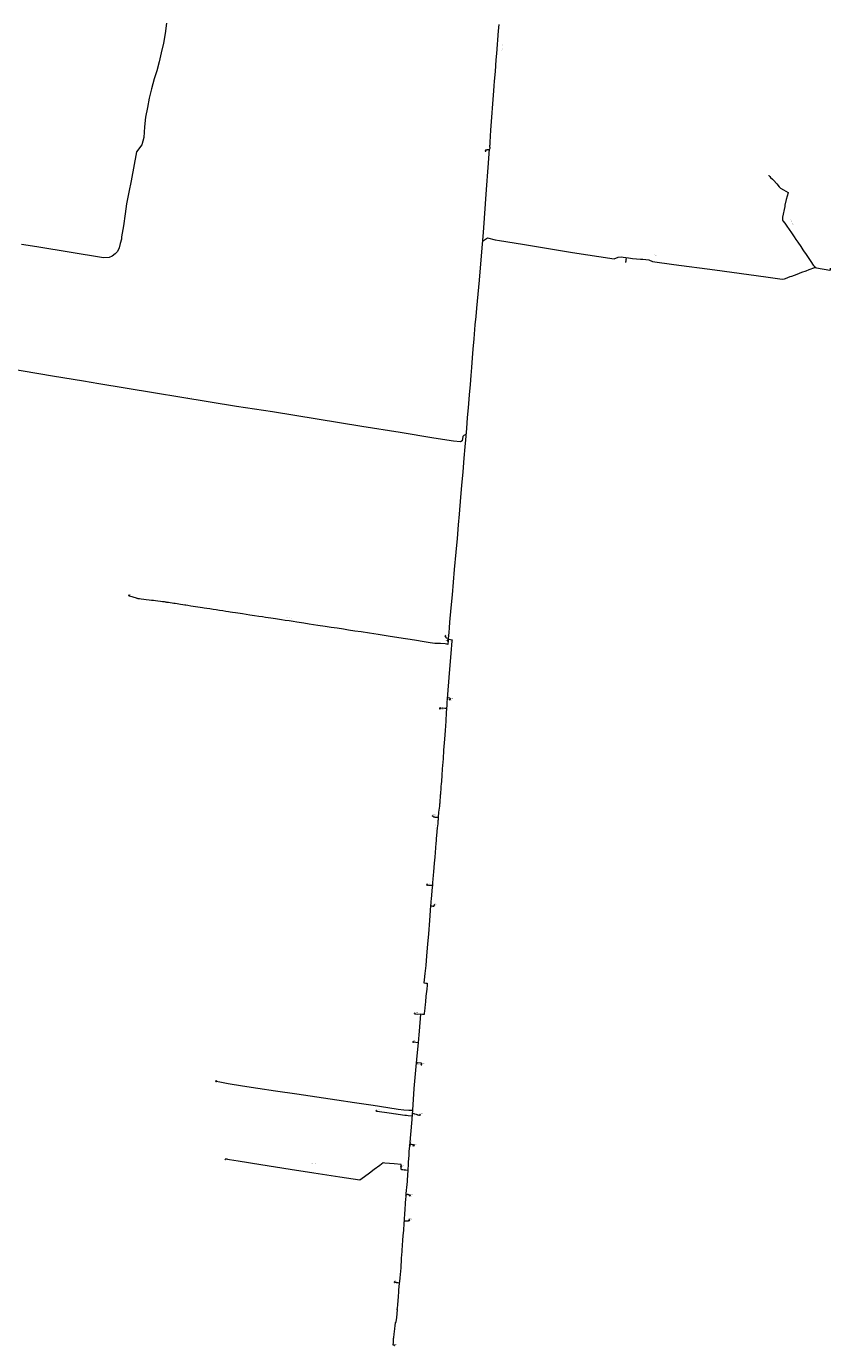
# Model space of a CAD drawing. Extents: x 149823 to 156818, y 468751 to 475536.
# Tile 3 of 27: x 154416 to 155856, y 468751 to 471115. Entities that reach past the tile are written whole.
import ezdxf
from ezdxf.enums import TextEntityAlignment as Align
from ezdxf.lldxf.tags import DXFTag

# ---------------------------------------------------------------- set-up
doc = ezdxf.new("R2010")
doc.units = 0
doc.header["$LTSCALE"] = 0.5
doc.layers.get('0').update_dxf_attribs({"linetype": 'CONTINUOUS'})
for name, color, linetype, lineweight in [('B-OI-RI-PERSLEIDING-G', 210, 'RI-PERS-SO', 18), ('B-OI-RI-PERSLEIDING-T30', 210, 'CONTINUOUS', 35), ('B-OI-RI-PERSLEIDING_PUTNUMMER-T50', 210, 'CONTINUOUS', 50), ('B-OI-RI-PERSLEIDING_RIOOLPUT_POMPPUT-S-250', 210, 'CONTINUOUS', 18)]:
    doc.layers.add(name, color=color, linetype=linetype, lineweight=lineweight)
doc.styles.add('NLCS-ISO-M250-T30', font='NLCS-ISO.ttf', dxfattribs={"height": 0.75})
doc.styles.add('NLCS-ISO-M250-T50', font='NLCS-ISO.ttf', dxfattribs={"height": 1.25})
tags = doc.linetypes.add('RI-PERS-SO', pattern='A,7,-2,["P",Standard,S=1.8,R=0,X=-0.5,Y=-0.9],-2,7,-2,[102,NLCS.SHX,S=1,R=180,X=0,Y=0],-2', length=22).pattern_tags.tags
tags[6] = DXFTag(74, 10)

# ---------------------------------------------------------------- blocks, each defined once
blk = doc.blocks.new('B-SRI-PUT_POMPPUT-SO')
for p, q in [((-1.7, -1), (0, 2)), ((0, 2), (1.7, -1)), ((1.7, -1), (-1.7, -1))]:
    blk.add_line(p, q)
blk.add_lwpolyline([(-2, -2), (2, -2), (2, 2), (-2, 2)], close=True)
blk.add_circle((0, 0), 2)

msp = doc.modelspace()

# ---------------------------------------------------------------- linework, layer by layer
at = {"layer": 'B-OI-RI-PERSLEIDING-G'}
for points in [[(154666.5, 471120.7), (154664.5, 471102), (154661.2, 471085), (154657.4, 471067.7), (154653.5, 471051.3), (154649.1, 471035.5), (154644.6, 471021.3), (154639.7, 471003.4), (154635.6, 470986.5), (154632.7, 470969.7), (154629.2, 470952.4), (154627.3, 470934.9), (154625.9, 470916.2), (154622.7, 470902.8), (154613.2, 470890.1), (154603.5, 470838.4), (154599.2, 470818.2), (154594.8, 470796.8), (154592.6, 470779), (154589.7, 470757.4), (154586.2, 470737.8), (154585.8, 470733.7), (154583.9, 470725.9), (154581.9, 470718.2), (154578.9, 470711.9), (154575, 470707.3), (154569.4, 470703), (154564.1, 470701.1), (154553.8, 470700.3), (154434.5, 470719.8), (154406.8, 470724.3)], [(155246.5, 470906.5), (155246.5, 470907.3), (155247.9, 470929.1), (155253.2, 470999.8), (155253.8, 471008.5), (155254.4, 471016.9), (155256, 471034), (155257.3, 471054.8), (155258.3, 471066.4), (155261.6, 471107.3), (155262.4, 471118.4)], [(155204, 470387.7), (155204.6, 470394.5), (155206.1, 470413.9), (155207.6, 470431.4), (155209.5, 470455), (155211.1, 470473.4), (155212.4, 470489.5), (155213.6, 470503.5), (155215, 470521), (155216.3, 470536.6), (155217.8, 470555), (155219.9, 470580.3), (155221.3, 470595.1), (155222.6, 470609.9), (155223.8, 470622.7), (155227.2, 470660.1), (155230.8, 470703.9), (155234.3, 470745.9), (155240.1, 470822.9), (155243.1, 470862.4), (155245.3, 470894.9), (155245.8, 470895.6), (155246.3, 470896.5), (155246.3, 470897.2), (155246.2, 470899.2), (155246.2, 470900.8), (155246.2, 470901.7), (155246.3, 470903.5), (155246.5, 470906.5)], [(155238.3, 470891.8), (155238.8, 470892.1), (155239.3, 470892.9), (155239.9, 470893.9), (155240.8, 470894.2), (155242.2, 470894.7), (155243.5, 470894.7), (155244.7, 470894.7), (155245.3, 470894.9)], [(155744.8, 470847.5), (155745.8, 470847.7), (155746.2, 470847.5), (155746.5, 470847.4), (155747, 470846.7), (155747.4, 470845.9), (155748.4, 470844.5), (155752.5, 470841.2), (155753.9, 470839.6), (155759.9, 470832.9), (155764.4, 470827.5), (155765.3, 470826.4), (155766.4, 470825.4), (155771.9, 470822.4), (155780.2, 470817.3), (155780.2, 470816.9), (155776.7, 470804.9), (155774.6, 470794.7), (155774.2, 470792), (155770.2, 470773), (155770, 470768.2), (155770.7, 470766.6), (155774.1, 470762.1), (155777.9, 470757), (155781.9, 470750.9), (155786.5, 470744.8), (155791.1, 470738.2), (155794, 470733.2), (155797.4, 470728.4), (155802.9, 470720.4), (155804.7, 470717.7), (155806.6, 470714.9), (155807.9, 470712.7), (155812.3, 470706.5), (155815.1, 470702.6), (155820.8, 470694), (155825.4, 470687.3), (155826.8, 470685.3), (155827.8, 470683.7), (155828.7, 470683.2), (155829.2, 470682.9), (155830.9, 470682.5)], [(155233, 470730), (155241.9, 470736.4), (155255.2, 470732.5), (155263.5, 470731.6), (155304.7, 470725), (155394, 470710), (155468.6, 470698.3), (155475.5, 470701.3), (155481.1, 470702), (155484.5, 470701.7), (155494.5, 470700.4), (155501.7, 470698.8), (155515.8, 470697.7), (155520, 470697.8), (155530.5, 470696.5), (155537.2, 470693.5), (155575.6, 470688.2), (155649, 470678.5), (155740.3, 470666), (155765.2, 470662.4), (155769.8, 470662.2), (155774, 470662.5), (155775.8, 470663.1), (155783.8, 470666.6), (155787, 470667.6), (155796.2, 470671.1), (155805, 470674.5), (155812.8, 470677.1), (155817.7, 470679.3), (155821.6, 470680.6), (155824.3, 470681.8), (155827.8, 470682.8), (155829.2, 470682.7), (155830.9, 470682.5), (155855.2, 470678), (155855.5, 470678.1), (155856, 470679.9), (155856.3, 470681.9)], [(155489.6, 470691.9), (155490.7, 470700.9)], [(155204, 470387.7), (155203.3, 470387.1), (155203, 470383.8), (155199.4, 470381.8), (155197.4, 470380), (155196.3, 470372.3), (155193.6, 470370.5), (155181.1, 470371.7), (155145.8, 470377.3), (155085.2, 470387.2), (155016.4, 470398.2), (154856.4, 470424.1), (154792, 470433.8), (154545.5, 470474.3), (154517.9, 470479), (154462.2, 470488.5), (154381.9, 470502.1), (154367, 470504.8), (154288.6, 470527.5), (154234.5, 470535.3), (154218.3, 470531.8)], [(155171.9, 470017.5), (155172.4, 470023.6), (155172.9, 470029.1), (155173.7, 470037.2), (155174.5, 470047.2), (155176.8, 470073), (155178.9, 470096.5), (155180.9, 470118.8), (155182.9, 470142), (155185.7, 470173), (155187.8, 470197.6), (155189.9, 470221.8), (155191.6, 470241.2), (155194.2, 470271.5), (155196, 470292.5), (155198, 470316.5), (155200.1, 470341.2), (155201.8, 470361.4), (155202.9, 470374.2), (155204, 470387.7)], [(155171.9, 470017.5), (155171.5, 470014.5), (155170.7, 470007.6), (155168.8, 470008.1), (155166.1, 470008.7), (155157.6, 470009), (155147.2, 470009.4), (155139.3, 470010.6), (155128.5, 470012.4), (155111.1, 470015.2), (155083, 470019.5), (155063.9, 470022.5), (155046, 470025.2), (155030.1, 470027.6), (155015.7, 470029.8), (155004.3, 470031.5), (154993, 470033.2), (154983.9, 470034.6), (154972.5, 470036.4), (154961.9, 470038), (154950.7, 470039.7), (154937.9, 470041.6), (154922.4, 470044), (154913, 470045.4), (154900, 470047.4), (154893.5, 470048.3), (154886.2, 470049.5), (154879.5, 470050.5), (154872.8, 470051.5), (154862.2, 470053.1), (154853.4, 470054.4), (154844.3, 470055.8), (154838.5, 470056.7), (154831.9, 470057.7), (154824.1, 470058.9), (154816.1, 470060.1), (154809.4, 470061.1), (154803, 470062.1), (154798.7, 470062.8), (154794.5, 470063.4), (154790.2, 470064.1), (154784.9, 470064.9), (154780.5, 470065.5), (154777.5, 470066), (154773.1, 470066.7), (154767.7, 470067.5), (154761.8, 470068.4), (154755.9, 470069.3), (154750, 470070.2), (154744.1, 470071.1), (154738.9, 470071.9), (154734.4, 470072.6), (154731, 470073.2), (154727.3, 470073.7), (154722.7, 470074.4), (154718.7, 470075), (154714.5, 470075.7), (154710.4, 470076.3), (154704.7, 470077.2), (154701.5, 470077.7), (154699.5, 470078), (154696.2, 470078.5), (154691.8, 470079.2), (154688.6, 470079.7), (154685.6, 470080.1), (154682.2, 470080.7), (154680.1, 470081), (154676.8, 470081.5), (154673.2, 470082), (154670.2, 470082.5), (154667.4, 470082.9), (154666.1, 470083.1), (154665.1, 470083.3), (154663, 470083.6), (154661.7, 470083.8), (154660.9, 470083.9), (154659.8, 470084), (154655.7, 470084.5), (154651.2, 470085.1), (154647, 470085.6), (154643.2, 470086.1), (154639.7, 470086.5), (154635.6, 470087), (154630.5, 470087.6), (154626.2, 470088.1), (154621.4, 470088.7), (154618.1, 470089.1), (154616, 470089.4), (154614.7, 470089.5), (154614.2, 470089.7), (154612.7, 470090.1), (154611, 470090.7), (154608.8, 470091.4), (154607.1, 470091.9), (154605, 470092.5), (154603, 470093.2), (154601.2, 470093.8), (154599.8, 470094.2), (154599.5, 470095.4)], [(155171.9, 470017.5), (155172.2, 470016.8), (155178.4, 470016), (155178.1, 470013.9), (155175.9, 469991.4), (155172.9, 469956.2), (155169.5, 469909.9), (155169.4, 469909.3), (155169.1, 469904.5), (155168.8, 469899), (155168.6, 469895.8), (155168.5, 469894.7), (155168.3, 469893), (155168.2, 469891.9), (155167.8, 469885.5), (155166.8, 469870.2), (155165.7, 469853.4), (155164.7, 469837.9), (155163.2, 469818.3), (155162.1, 469802.5), (155160.7, 469784.6), (155159.8, 469772.7), (155159.1, 469762.6), (155158.6, 469757.3), (155158.3, 469753.2), (155158, 469748.9), (155157.9, 469747), (155157.6, 469743.5), (155157.3, 469739.4), (155157.1, 469737.3), (155156.7, 469732.6), (155156.5, 469728.8), (155156.1, 469723.2), (155156, 469721.4), (155155.9, 469720.1), (155155.6, 469717.5), (155154.6, 469710.3), (155154.2, 469706.7), (155153.3, 469698), (155153.2, 469697.4), (155153.2, 469696.7), (155153.2, 469692.9), (155153, 469691.5), (155152.5, 469685.9), (155151.8, 469678.6), (155150.6, 469665.3), (155150, 469659.5), (155149.6, 469655.5), (155149.2, 469651.2), (155147.1, 469626.1), (155146.2, 469615.8), (155145.6, 469608), (155144.9, 469600), (155144.5, 469594.1), (155143.9, 469587.1), (155143.4, 469580.8), (155143, 469575.5), (155142.7, 469572.4), (155140.8, 469551.3), (155140.4, 469546.9), (155140.2, 469543.9), (155140, 469542), (155139.9, 469540.8), (155139.8, 469539.6), (155139, 469530.7), (155137.6, 469512.7), (155135.8, 469489.1), (155134.3, 469470.3), (155132.7, 469449.7), (155131, 469432.4), (155129.6, 469417.8), (155128.4, 469406.2), (155127.9, 469401), (155131, 469400.7), (155133.9, 469400.3), (155133.6, 469396.8), (155132.8, 469389.6), (155131.5, 469377.1), (155130.5, 469367.1), (155130, 469362.2), (155129.4, 469356.1), (155128.8, 469350.4), (155128.4, 469346.6), (155128.1, 469344.2), (155125.1, 469344.5), (155122, 469344.7)], [(155166.2, 470022.2), (155167, 470019.8), (155167.6, 470019.5), (155170.5, 470018.6), (155171.9, 470017.5)], [(155169.9, 470014.7), (155171.5, 470014.5)], [(155174.3, 469908.5), (155174.7, 469909), (155174.6, 469910.7), (155174.5, 469911.1), (155174.2, 469911.3), (155172, 469911.6), (155171.6, 469911.6), (155170.2, 469910.9), (155169.5, 469909.9)], [(155156.5, 469892.6), (155156.9, 469893.7), (155157.2, 469893.9), (155157.9, 469894), (155165, 469893.4), (155168.3, 469893)], [(155143.5, 469700.1), (155143.7, 469699.8), (155144, 469699.6), (155145.6, 469698.8), (155146.6, 469698.4), (155147.1, 469698.1), (155147.6, 469698.1), (155149, 469698), (155151, 469697.8), (155152.5, 469697.7), (155152.8, 469697.7), (155153.3, 469697.4)], [(155133.6, 469576.7), (155134.1, 469576.6), (155134.9, 469576.4), (155135.9, 469576.3), (155136.7, 469576.3), (155137.5, 469576.3), (155138.4, 469576.2), (155140.2, 469576), (155141.6, 469575.9), (155142.5, 469575.8), (155143, 469575.5)], [(155146.5, 469540.4), (155146.1, 469540.1), (155146, 469539.5), (155145.8, 469538.5), (155145.6, 469538.2), (155145.1, 469538), (155144.5, 469538), (155142.7, 469538.3), (155141.2, 469538.6), (155140.6, 469538.7), (155140.3, 469539), (155139.8, 469539.6)], [(155107.4, 469165.5), (155107.9, 469172.6), (155110.6, 469211.6), (155114.5, 469257.9), (155115, 469263.8), (155117.9, 469294.3), (155119.7, 469314.6), (155122, 469344.7)], [(155111.6, 469345.8), (155122, 469344.7)], [(155108.4, 469295.1), (155117.9, 469294.3)], [(155123.3, 469254.4), (155123.5, 469257.1), (155114.5, 469257.9)], [(154755.7, 469224.9), (154762.3, 469223.5), (154777, 469220.5), (154803, 469216.6), (154830.5, 469212.5), (154861.9, 469207.8), (154900, 469202.1), (154936.2, 469196.9), (154971.8, 469191.6), (155003.6, 469186.8), (155036.8, 469181.8), (155063.2, 469177.9), (155081.5, 469174.9), (155091.6, 469173.4), (155100.6, 469173.1), (155107.9, 469172.6)], [(155042.5, 469171.7), (155043.8, 469171.2), (155065.5, 469167.9), (155093.9, 469164), (155096.8, 469163.7), (155099.7, 469163.4), (155105.8, 469162.6), (155106.9, 469163.6), (155107.4, 469164.8)], [(155099.6, 469064.7), (155099.8, 469068.9), (155100, 469072.3), (155100.2, 469076.3), (155100.4, 469080.1), (155100.8, 469085.7), (155101.2, 469092.2), (155101.6, 469099.1), (155102.3, 469108.9), (155107, 469155.9), (155107.4, 469165.5)], [(155120.5, 469164.2), (155119.6, 469163.4), (155114.8, 469164.9), (155111.5, 469165.9), (155109, 469166.7), (155107.9, 469166.3), (155107.4, 469165.5)], [(155109.7, 469109.4), (155109.7, 469110), (155108.9, 469110.7), (155107.1, 469110.9), (155105.6, 469111.1), (155104.6, 469111.1), (155103.8, 469110.7), (155102.9, 469110.2), (155102.3, 469109.6)], [(155087.1, 469071.5), (155087.1, 469072.2), (155087.3, 469075.4), (155074.3, 469076.6), (155066, 469077.3), (155058, 469078), (155054.6, 469078.3), (155048.7, 469073.9), (155038.7, 469066.4), (155030.4, 469060.1), (155021.4, 469053.4), (155013.3, 469047.3), (154977.3, 469052.9), (154930.4, 469060.2), (154888, 469066.8), (154835.5, 469074.9), (154795.1, 469081.2), (154772, 469084.8)], [(155074.9, 468751.4), (155074.3, 468751.5), (155073.6, 468751.5), (155073.1, 468751.5), (155072.9, 468751.6), (155072.8, 468751.7), (155072.9, 468753), (155073.1, 468755.7), (155073.2, 468758.1), (155073.4, 468760.1), (155073.5, 468761.8), (155073.5, 468762.8), (155073.6, 468763.8), (155073.8, 468765.2), (155074, 468767.2), (155074.3, 468769.7), (155074.6, 468771.9), (155075, 468775.9), (155075.7, 468781.6), (155076.3, 468786.5), (155076.9, 468791.6), (155076.9, 468792), (155077.2, 468792.5), (155078, 468793.1), (155078.3, 468793.3), (155079.3, 468801.5), (155080.3, 468815.1), (155079.7, 468815.8), (155079.4, 468816.5), (155079.7, 468817.3), (155080.5, 468818.1), (155081.1, 468824.3), (155082.5, 468839.1), (155082.8, 468847.1), (155082.9, 468850.6), (155083.5, 468856.8), (155084.1, 468862.5), (155084.2, 468863.6), (155084.3, 468864.3), (155084.5, 468866.1), (155085.1, 468872.4), (155087, 468890.5), (155087.8, 468906.5), (155088.3, 468915), (155088.6, 468918.3), (155088.8, 468921.5), (155089.1, 468925.2), (155089.2, 468927.2), (155089.4, 468930.7), (155089.6, 468933.5), (155089.9, 468936.9), (155090.1, 468939.9), (155090.3, 468942.2), (155090.5, 468945.5), (155090.8, 468948.4), (155091.1, 468952.5), (155091.6, 468957.9), (155091.9, 468961.9), (155092.2, 468965.6), (155092.5, 468968.9), (155092.6, 468972), (155092.8, 468974.1), (155092.8, 468975.6), (155092.9, 468977.5), (155093.1, 468979.7), (155093.4, 468984.6), (155093.6, 468988.5), (155094, 468993.7), (155094.2, 468997.6), (155094.6, 469002.9), (155094.9, 469007.5), (155095.3, 469012.9), (155095.8, 469018.5), (155096.3, 469023.4), (155096.9, 469028.8), (155097.5, 469034.9), (155097.8, 469039.3), (155098.2, 469045.7), (155099.1, 469058.2), (155099.5, 469063.5), (155099.6, 469064.7)], [(155099.6, 469064.7), (155095.7, 469065.1), (155092.7, 469065.4), (155089.8, 469065.7), (155088.4, 469065.9), (155087.7, 469066), (155087.5, 469066.3), (155086.9, 469067), (155086.8, 469067.3), (155086.8, 469067.5), (155086.8, 469068.5), (155086.8, 469069.4), (155086.9, 469070), (155087.1, 469071.5)], [(155102.6, 469020.1), (155101.6, 469020.2), (155100.8, 469021), (155099.8, 469021.9), (155099.5, 469022.1), (155099.1, 469022), (155098.1, 469021.6), (155096.5, 469020.9), (155096, 469020.7)], [(155101.3, 468975.7), (155101, 468975.5), (155100.6, 468975), (155100.1, 468974.3), (155099.7, 468973.8), (155098.8, 468973.8), (155097, 468973.9), (155095.7, 468974.1), (155094.5, 468974.2), (155092.8, 468974.3)], [(155075.6, 468864.7), (155075.9, 468864.7), (155077.4, 468864.4), (155078.2, 468864.2), (155079.9, 468864), (155081.2, 468863.9), (155084.2, 468863.6)]]:
    msp.add_lwpolyline(points, dxfattribs=at)

# ---------------------------------------------------------------- block references
at = {"layer": 'B-OI-RI-PERSLEIDING_RIOOLPUT_POMPPUT-S-250', "xscale": 0.25, "yscale": 0.25, "zscale": 0.25}
for p in [(155238.3, 470891.9), (154599.5, 470095.4), (155166.1, 470022.2), (155169.9, 470014.7), (155174.4, 469908.6), (155156.5, 469892.7), (155143.5, 469700.1), (155133.6, 469576.7), (155146.4, 469540.4), (155111.6, 469345.8), (155108.4, 469295.1), (155123.3, 469254.4), (154755.7, 469224.9), (155042.5, 469171.8), (155120.5, 469164.2), (155109.7, 469109.4), (154772, 469084.8), (155087.1, 469071.5), (155102.6, 469020.1), (155101.3, 468975.7), (155075.5, 468864.7), (155074.9, 468751.4)]:
    msp.add_blockref('B-SRI-PUT_POMPPUT-SO', p, dxfattribs=at)

# ---------------------------------------------------------------- texts
at = {"layer": 'B-OI-RI-PERSLEIDING-T30', "style": 'NLCS-ISO-M250-T30'}
for s, rotation, p in [(' 75 Polyethyleen Rond', 83.0789, (155268, 471076.2)), (' 75 Polyethyleen Rond', 24.0642, (155242.2, 470892.4)), (' 50 Polyethyleen Rond', 297.5476, (155787, 470764.5)), (' 63 Polyethyleen Rond', 83.0789, (155491.1, 470696.3)), (' 63 Polyethyleen Rond', 355.4163, (155544.6, 470705)), (' 75 Polyethyleen Rond', 85.3707, (155226.3, 470647)), (' 63 Polyethyleen Rond', 351.4056, (154705.7, 470450)), (' 75 Polyethyleen Rond', 84.7978, (155189, 470202.5)), (' 75 Polyethyleen Rond', 351.9786, (154885.6, 470055.5)), (' 75 Polyethyleen Rond', 320.4659, (155168.4, 470019)), (' 75 Polyethyleen Rond', 353.1245, (155170.6, 470013.6)), (' 75 Polyethyleen Rond', 344.5301, (155171.6, 469908.3)), (' 75 Polyethyleen Rond', 1.7189, (155162.4, 469891.8)), (' 75 Polyethyleen Rond', 344.5301, (155148.1, 469697.8)), (' 75 Polyethyleen Rond', 85.9437, (155147.9, 469681)), (' 75 Polyethyleen Rond', 352.5515, (155138.2, 469575.1)), (' 75 Polyethyleen Rond', 6.3025, (155143.3, 469539)), (' 75 Polyethyleen Rond', 354.2704, (155116.7, 469344.3)), (' 75 Polyethyleen Rond', 355.4163, (155113, 469293.7)), (' 75 Polyethyleen Rond', 337.6546, (155118.5, 469255.3)), (' 75 Polyethyleen Rond', 85.3707, (155115.7, 469255)), (' 75 Polyethyleen Rond', 351.4056, (154931.7, 469197.8)), (' 75 Polyethyleen Rond', 353.6975, (155074.9, 469167.3)), (' 75 Polyethyleen Rond', 354.2704, (155113.9, 469163.8)), (' 75 Polyethyleen Rond', 358.2811, (155106, 469108.5)), (' 75 Polyethyleen Rond', 85.3707, (155104.5, 469115)), (' 75 Polyethyleen Rond', 357.7082, (154929.5, 469077.1)), (' 75 Polyethyleen Rond', 331.3521, (155092.8, 469067.2)), (' 75 Polyethyleen Rond', 354.2704, (155099.2, 469019.4)), (' 75 Polyethyleen Rond', 9.1673, (155097.2, 468974)), (' 75 Polyethyleen Rond', 85.3707, (155088.2, 468908)), (' 75 Polyethyleen Rond', 352.5515, (155079.7, 468863.2))]:
    msp.add_text(s, height=0.75, rotation=rotation, dxfattribs=at).set_placement(p, align=Align.MIDDLE_CENTER)
at = {"layer": 'B-OI-RI-PERSLEIDING_PUTNUMMER-T50', "style": 'NLCS-ISO-M250-T50'}
for s, p in [('127DG02', (155240.3, 470893.9)), ('DG108', (154601.5, 470097.4)), ('126DG04', (155168.1, 470024.2)), ('HG08', (155171.9, 470016.7)), ('126DG06', (155176.4, 469910.6)), ('126DG03', (155158.5, 469894.7)), ('126DG02', (155145.5, 469702.1)), ('126DG01', (155135.6, 469578.7)), ('126DG05', (155148.4, 469542.4)), ('131DG11', (155113.6, 469347.8)), ('131DG10', (155110.4, 469297.1)), ('131DG06', (155125.3, 469256.4)), ('DG135', (154757.7, 469226.9)), ('131DG09', (155044.5, 469173.8)), ('131DG05', (155122.5, 469166.2)), ('131DG04', (155111.7, 469111.4)), ('DG125', (154774, 469086.8)), ('131DG08', (155089.1, 469073.5)), ('131DG03', (155104.6, 469022.1)), ('131DG02', (155103.3, 468977.7)), ('131DG07', (155077.5, 468866.7)), ('131DG01', (155076.9, 468753.4))]:
    msp.add_text(s, height=1.25, dxfattribs=at).set_placement(p, align=Align.MIDDLE_CENTER)

doc.saveas('drawing.dxf')
